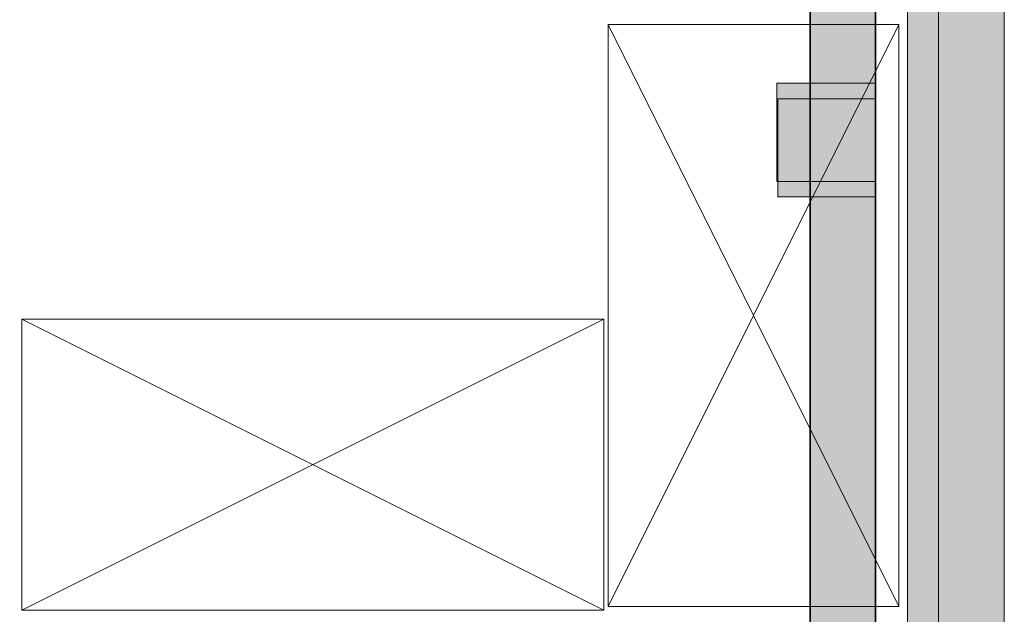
# Model space of a CAD drawing. Extents: x -750 to 58062, y -2404 to 18333.
# Tile 88 of 91: x 19837 to 21364, y 16115 to 17036. Entities that reach past the tile are written whole.
import ezdxf

# ---------------------------------------------------------------- set-up
doc = ezdxf.new("R2010")
doc.units = 0
doc.header["$MEASUREMENT"] = 0
doc.layers.add('GREY SCALE', color=9, linetype='Continuous', lineweight=0, true_color=0x808080)
doc.layers.add('GREYSCALE', color=9, linetype='Continuous', lineweight=0, true_color=0x808080)

# ---------------------------------------------------------------- blocks, each defined once
blk = doc.blocks.new('FLOOR PLAN')
at = {"layer": 'GREYSCALE', "ltscale": 0.25}
h = blk.add_hatch(color=256, dxfattribs=at)
h.dxf.hatch_style = 1
h.paths.add_polyline_path([(21261.6, 12139.4), (21261.6, 12059.8), (21363.4, 12059.8), (21363.2, 18155.1), (21261.3, 18155.1), (21261.6, 12213.1)])
h = blk.add_hatch(color=256, dxfattribs=at)
h.dxf.hatch_style = 1
h.paths.add_polyline_path([(21063, 12139.2), (21063, 12060.1), (21164.2, 12060.1), (21164.2, 18121.5), (21063, 18121.5), (21063, 12212.6)])
h = blk.add_hatch(color=256, dxfattribs=at)
h.dxf.hatch_style = 1
h.paths.add_polyline_path([(21363.6, 18078.2), (21213.3, 18078.2), (21213.3, 11251.6), (21363.6, 11251.6)])
h = blk.add_hatch(color=256, dxfattribs=at)
h.dxf.hatch_style = 1
h.paths.add_polyline_path([(21163.6, 16938), (21163.6, 16785.6), (21011.2, 16785.6), (21011.2, 16938)])
h = blk.add_hatch(color=256, dxfattribs=at)
h.dxf.hatch_style = 1
h.paths.add_polyline_path([(21164.3, 16913.8), (21164.3, 16761.9), (21012.4, 16761.9), (21012.4, 16913.8)])
for p, q in [((21163.6, 12069.1), (21163.6, 18149.4)), ((21363.4, 12059.8), (21363.2, 18155.1)), ((21164.2, 12060.1), (21164.2, 18121.5)), ((21261.3, 18000.7), (21261.6, 12059.8)), ((21062, 17995.4), (21062, 12069.1)), ((21063, 17968), (21063, 12060.1)), ((20749.3, 17028.9), (20749.3, 16126.8)), ((21200.3, 17028.9), (20749.3, 17028.9)), ((20749.3, 17028.9), (21200.3, 16126.8)), ((20749.3, 16126.8), (21200.3, 17028.9)), ((21200.3, 16126.8), (21200.3, 17028.9)), ((21163.6, 16938), (21011.2, 16938)), ((21011.2, 16938), (21011.2, 16785.6)), ((21163.6, 16785.6), (21163.6, 16938)), ((21164.3, 16913.8), (21012.4, 16913.8)), ((21012.4, 16913.8), (21012.4, 16761.9)), ((21164.3, 16761.9), (21164.3, 16913.8)), ((21011.2, 16785.6), (21163.6, 16785.6)), ((21012.4, 16761.9), (21164.3, 16761.9)), ((20742.7, 16572.2), (19840.5, 16572.2)), ((19840.5, 16572.2), (19840.5, 16121.2)), ((20742.7, 16572.2), (19840.5, 16121.2)), ((19840.5, 16121.2), (19840.5, 16572.2)), ((19840.5, 16572.2), (20742.7, 16121.2)), ((20742.7, 16121.2), (20742.7, 16572.2)), ((19840.5, 16121.2), (20742.7, 16121.2)), ((20749.3, 16126.8), (21200.3, 16126.8)), ((21200.3, 16126.8), (20749.3, 16126.8))]:
    blk.add_line(p, q, dxfattribs=at)
at = {"layer": 'GREYSCALE'}
for p, q in [((21213.3, 18078.2), (21213.3, 11251.6)), ((21363.6, 11251.6), (21363.6, 18078.2))]:
    blk.add_line(p, q, dxfattribs=at)
at = {"layer": 'GREYSCALE', "ltscale": 0.25}
for centre, radius, start, end in [((21217.1, 10299.4), 7850.2, 90.38683, 134.7725), ((21222.5, 10287.5), 7709.6, 91.19276, 134.21677)]:
    blk.add_arc(centre, radius, start, end, dxfattribs=at)
at = {"layer": 'GREYSCALE'}
for radius, start, end in [(7752.9, 89.85369, 134.67625), (7602.5, 89.37712, 134.60131)]:
    blk.add_arc((21130.7, 10361.1), radius, start, end, dxfattribs=at)

msp = doc.modelspace()

# ---------------------------------------------------------------- block references
at = {"layer": 'GREY SCALE', "ltscale": 5}
msp.add_blockref('FLOOR PLAN', (0, 0), dxfattribs=at)

doc.saveas('drawing.dxf')
